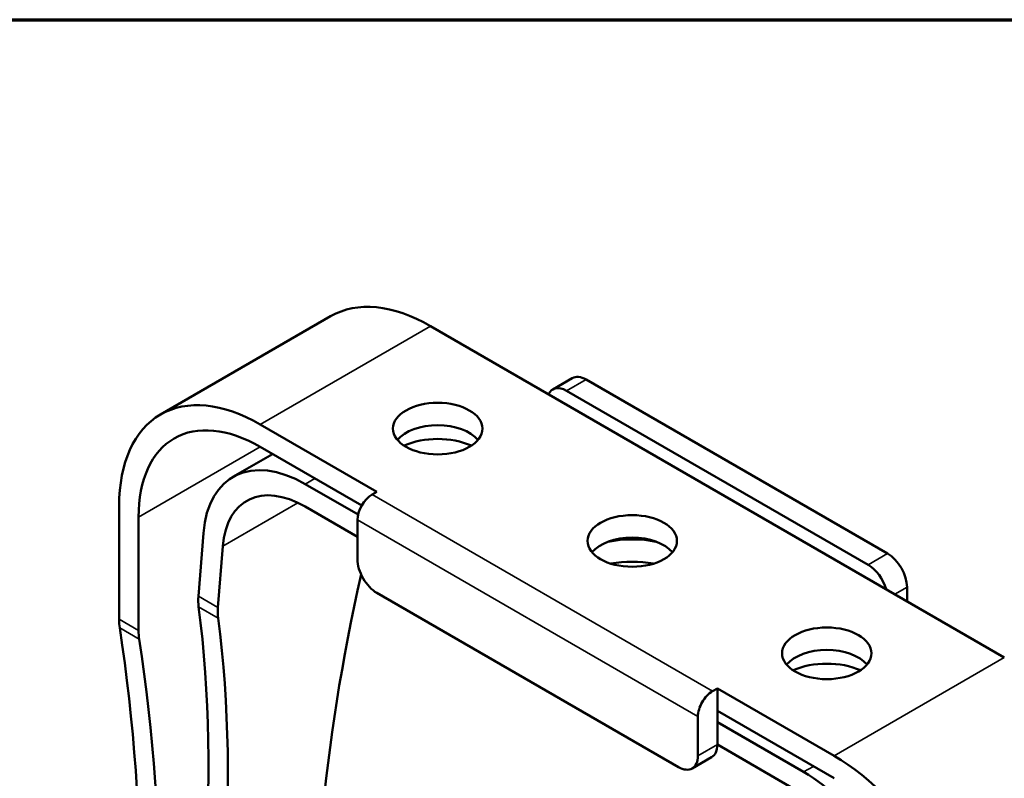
# Model space of a CAD drawing. Header units: millimetres. Extents: x 30 to 1646, y 30 to 1265.
# Tile 124 of 137: x 1084 to 1227, y 1155 to 1265. Entities that reach past the tile are written whole.
import ezdxf

# ---------------------------------------------------------------- set-up
doc = ezdxf.new("R2010")
doc.units = ezdxf.units.MM
doc.header["$LTSCALE"] = 6
for name, color, linetype, lineweight in [('Border (ISO)', 7, 'Continuous', 70), ('Visible (ISO)', 7, 'Continuous', 50), ('Visible Narrow (ISO)', 7, 'Continuous', 35)]:
    doc.layers.add(name, color=color, linetype=linetype, lineweight=lineweight)

# ---------------------------------------------------------------- blocks, each defined once
blk = doc.blocks.new('Borders Chauvet_A')
at = {"layer": 'Border (ISO)'}
blk.add_line((5, 210.9), (274.4, 210.9), dxfattribs=at)

msp = doc.modelspace()

# ---------------------------------------------------------------- linework, layer by layer
at = {"layer": 'Visible (ISO)'}
for p, q in [((1104.5856, 1208.0113), (1129.3344, 1222.2999)), ((1143.8344, 1220.8636), (1227.273, 1172.6903)), ((1164.4618, 1213.305), (1161.6334, 1211.672)), ((1166.4618, 1213.1069), (1210.3024, 1187.7955)), ((1207.474, 1186.1625), (1163.6334, 1211.4739)), ((1119.0856, 1206.5749), (1136.0562, 1196.777)), ((1119.0856, 1203.3089), (1133.8491, 1194.7852)), ((1120.8953, 1202.2642), (1115.1318, 1198.9366)), ((1133.3191, 1193.4582), (1125.6318, 1197.8965)), ((1136.0562, 1196.777), (1135.3491, 1196.3687)), ((1098.5795, 1194.7357), (1098.5795, 1178.2524)), ((1125.6318, 1194.6305), (1133.2278, 1190.245)), ((1101.408, 1176.6194), (1101.408, 1193.1027)), ((1133.2278, 1192.6945), (1133.2278, 1186.979)), ((1110.1116, 1181.6035), (1110.8391, 1190.7851)), ((1113.6567, 1188.8737), (1112.9508, 1179.9643)), ((1213.1308, 1180.8553), (1213.1308, 1182.8965)), ((1136.0562, 1182.08), (1179.8968, 1156.7686)), ((1184.8466, 1167.7913), (1185.5537, 1168.1996)), ((1185.5537, 1168.1996), (1202.5242, 1158.4016)), ((1185.5537, 1168.1996), (1185.5537, 1164.9336)), ((1182.7253, 1164.1171), (1182.7253, 1158.4016)), ((1185.5537, 1164.9336), (1202.5242, 1155.1356)), ((1185.5537, 1164.9336), (1185.5537, 1160.0346)), ((1198.0994, 1156.0573), (1185.5537, 1163.3006)), ((1185.5537, 1160.0346), (1198.0994, 1152.7913)), ((1184.7253, 1158.2035), (1181.8968, 1156.5705))]:
    msp.add_line(p, q, dxfattribs=at)
for centre, major_axis, ratio, start_param, end_param in [((1143.8344, 1197.1852), (-14.5, 25.1147), 0.57735027, 5.49778714, 6.28318531), ((1119.0856, 1182.8965), (-14.5, 25.1147), 0.57735027, 5.49778714, 7.06858347), ((1166.4618, 1209.8409), (-2, 3.4641), 0.57735027, 5.49778714, 6.28318531), ((1163.6334, 1208.2079), (-2, 3.4641), 0.57735027, 5.49778714, 6.6841867), ((1119.0856, 1182.8965), (-12.5, 21.6506), 0.57735027, 5.49778714, 7.06858347), ((1144.895, 1202.6966), (6.5, 0), 0.57735027, 0.45019669, 2.69139596), ((1144.895, 1199.8388), (-8, 0), 0.57735027, 4.05415816, 5.3706198), ((1125.6318, 1180.7501), (-10.5, 18.1865), 0.57735027, 5.49778714, 6.98131701), ((1125.6318, 1180.7501), (-8.5, 14.7224), 0.57735027, 5.49778714, 6.98131701), ((1135.3491, 1193.9192), (-1.5, -2.5981), 0.57735027, 3.92699082, 5.49778714), ((1173.1793, 1186.3666), (6.5, 0), 0.57735027, 0.45019669, 2.69139596), ((1173.1793, 1183.5089), (-11, 0), 0.57735027, 4.3890063, 5.03577166), ((1136.0562, 1185.346), (-2, 3.4641), 0.57735027, 0.78539816, 2.35619449), ((1210.3024, 1184.5295), (-2, 3.4641), 0.57735027, 3.92699082, 5.49778714), ((1173.1793, 1180.2429), (11, 0), 0.57735027, 1.28467388, 1.85691877), ((1207.474, 1182.8965), (2, -3.4641), 0.57735027, 1.16979494, 2.35619449), ((1311.4627, 1252.4264), (145.4491, 215.6849), 0.52498709, 2.21123518, 2.55286115), ((1117.2359, 1185.7164), (5.6562, 8.3375), 0.52484719, 2.39618731, 2.60673609), ((927.2277, 1033.8667), (145.4491, 215.6849), 0.52498709, 5.3230936, 5.74576094), ((1120.0749, 1184.0773), (-5.656, -8.3376), 0.524833, 5.53776618, 5.74831467), ((1105.6506, 1182.3349), (-5, -8.6603), 0.57735027, 5.49778714, 5.65869418), ((930.067, 1032.2275), (145.4491, 215.6849), 0.52498709, 5.3230936, 5.74576095), ((862.5041, 996.3837), (-169.1806, -293.0293), 0.57735027, 2.19528745, 2.51710153), ((1108.479, 1180.7019), (5, 8.6603), 0.57735027, 2.35619449, 2.51710153), ((865.3325, 994.7508), (169.1806, 293.0293), 0.57735027, 5.33688011, 5.65869418), ((1201.4636, 1170.0367), (6.5, 0), 0.57735027, 0.45019669, 2.69139596), ((1201.4636, 1167.179), (-8, 0), 0.57735027, 4.05415816, 5.3706198), ((1184.8466, 1165.3418), (1.5, 2.5981), 0.57735027, 0.78539816, 2.35619449), ((1182.7253, 1161.6676), (2, -3.4641), 0.57735027, 0, 0.78539816), ((1179.8968, 1160.0346), (2, -3.4641), 0.57735027, 5.49778714, 7.06858347), ((1202.5242, 1134.7232), (14.5, -25.1147), 0.57735027, 0.78539816, 2.35619449), ((1198.0994, 1138.9109), (10.5, -18.1865), 0.57735027, 0.87266463, 2.35619449)]:
    msp.add_ellipse(centre, major_axis=major_axis, ratio=ratio, start_param=start_param, end_param=end_param, dxfattribs=at)
for centre in [(1144.895, 1205.9625), (1173.1793, 1189.6326), (1201.4636, 1173.3027)]:
    msp.add_ellipse(centre, major_axis=(-6.5, 0), ratio=0.57735027, dxfattribs=at)
at = {"layer": 'Visible Narrow (ISO)'}
for p, q in [((1143.8344, 1220.8636), (1119.0856, 1206.5749)), ((1166.4618, 1213.1069), (1163.6334, 1211.4739)), ((1119.0856, 1203.3089), (1101.408, 1193.1027)), ((1127.046, 1198.713), (1125.6318, 1197.8965)), ((1135.3491, 1196.3687), (1184.8466, 1167.7913)), ((1124.5841, 1195.1826), (1113.6567, 1188.8737)), ((1182.7253, 1164.1171), (1133.2278, 1192.6945)), ((1207.474, 1186.1625), (1210.3024, 1187.7955)), ((1213.1308, 1182.8965), (1211.3631, 1181.8759)), ((1110.1116, 1181.6035), (1112.9508, 1179.9643)), ((1110.1391, 1180.0565), (1112.9783, 1178.4173)), ((1098.5795, 1178.2524), (1101.408, 1176.6194)), ((1098.6709, 1176.997), (1101.4993, 1175.364)), ((1202.5242, 1158.4016), (1227.273, 1172.6903)), ((1182.7253, 1158.4016), (1185.5537, 1160.0346)), ((1198.0994, 1156.0573), (1199.5136, 1156.8738))]:
    msp.add_line(p, q, dxfattribs=at)

# ---------------------------------------------------------------- block references
at = {"xscale": 6, "yscale": 6, "zscale": 6}
msp.add_blockref('Borders Chauvet_A', (0, 0), dxfattribs=at)

doc.saveas('drawing.dxf')
